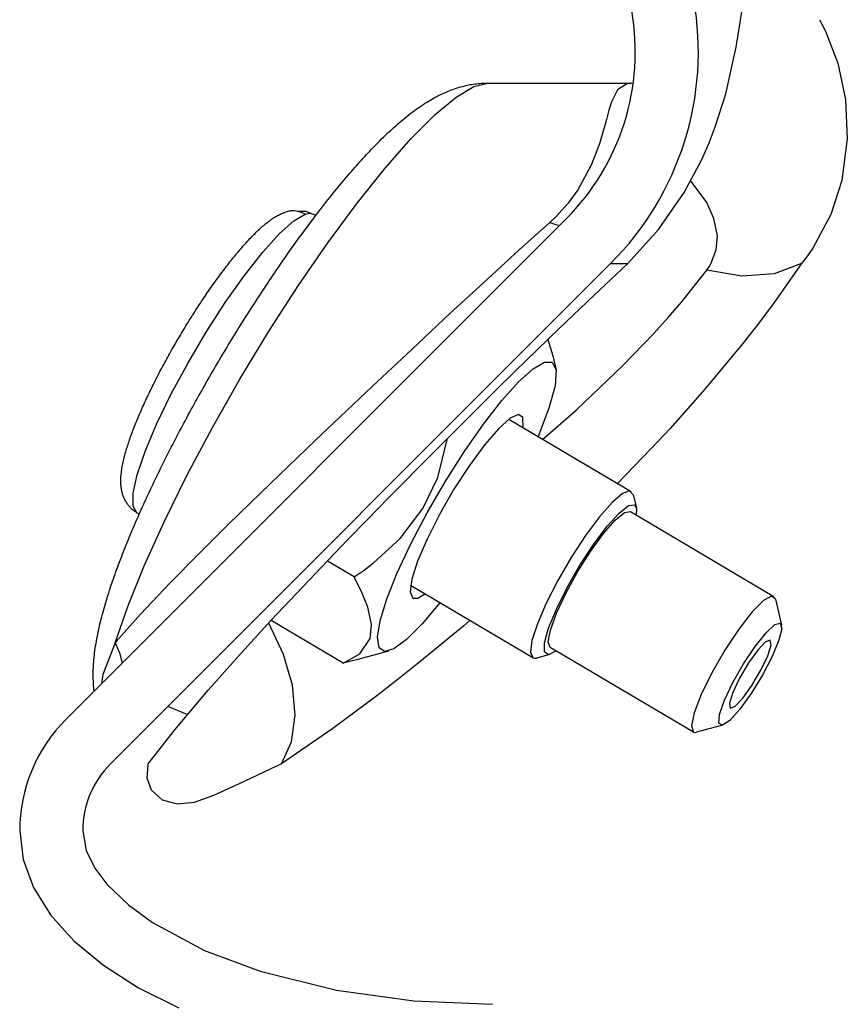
# Model space of a CAD drawing. Extents: x -169 to 2224, y 0 to 2796.
# Tile 205 of 256: x 1592.78 to 1594.09, y 416.74 to 418.3. Entities that reach past the tile are written whole.
import ezdxf

# ---------------------------------------------------------------- set-up
doc = ezdxf.new("R2010")
doc.units = 0
doc.header["$MEASUREMENT"] = 0
doc.layers.add('SPILL-BUCKET', color=1, linetype='CONTINUOUS')

msp = doc.modelspace()

# ---------------------------------------------------------------- linework, layer by layer
at = {"layer": 'SPILL-BUCKET', "color": 8, "linetype": 'Continuous'}
for p, q in [((1593.91755, 418.25458), (1593.93067, 418.33714)), ((1594.04965, 418.2978), (1594.05925, 418.28014)), ((1594.05925, 418.28014), (1594.07831, 418.22916)), ((1593.90118, 418.18107), (1593.91755, 418.25458)), ((1594.07831, 418.22916), (1594.09059, 418.17163)), ((1593.46344, 418.18602), (1593.46576, 418.18692)), ((1593.46576, 418.18692), (1593.46829, 418.18785)), ((1593.46829, 418.18785), (1593.47085, 418.18875)), ((1593.47085, 418.18875), (1593.47337, 418.1896)), ((1593.47337, 418.1896), (1593.47591, 418.19041)), ((1593.47377, 418.17551), (1593.50187, 418.19231)), ((1593.47591, 418.19041), (1593.47842, 418.19117)), ((1593.47842, 418.19117), (1593.48095, 418.1919)), ((1593.48095, 418.1919), (1593.48344, 418.19257)), ((1593.48344, 418.19257), (1593.48597, 418.19322)), ((1593.48597, 418.19322), (1593.48846, 418.19381)), ((1593.48846, 418.19381), (1593.49098, 418.19437)), ((1593.49098, 418.19437), (1593.49347, 418.19489)), ((1593.49347, 418.19489), (1593.49599, 418.19537)), ((1593.49599, 418.19537), (1593.49849, 418.1958)), ((1593.49849, 418.1958), (1593.50101, 418.1962)), ((1593.50101, 418.1962), (1593.50351, 418.19656)), ((1593.50187, 418.19231), (1593.5241, 418.19794)), ((1593.50351, 418.19656), (1593.50604, 418.19688)), ((1593.50604, 418.19688), (1593.50855, 418.19715)), ((1593.50855, 418.19715), (1593.51108, 418.19739)), ((1593.51108, 418.19739), (1593.5136, 418.19758)), ((1593.5136, 418.19758), (1593.51613, 418.19773)), ((1593.51613, 418.19773), (1593.51866, 418.19785)), ((1593.51866, 418.19785), (1593.5212, 418.19792)), ((1593.5212, 418.19792), (1593.52264, 418.19794)), ((1593.52264, 418.19794), (1593.5241, 418.19794)), ((1593.5241, 418.19794), (1593.75143, 418.19794)), ((1593.72916, 418.18733), (1593.71967, 418.16812)), ((1593.7451, 418.19736), (1593.72916, 418.18733)), ((1593.75162, 418.19764), (1593.7451, 418.19736)), ((1593.75143, 418.19795), (1593.75157, 418.19794)), ((1593.75157, 418.19794), (1593.75171, 418.19794)), ((1593.75171, 418.19794), (1593.75413, 418.19799)), ((1593.43178, 418.17042), (1593.43436, 418.17193)), ((1593.43436, 418.17193), (1593.43697, 418.17342)), ((1593.43697, 418.17342), (1593.43948, 418.1748)), ((1593.43948, 418.1748), (1593.44202, 418.17616)), ((1593.44041, 418.14793), (1593.47377, 418.17551)), ((1593.44202, 418.17616), (1593.44446, 418.17743)), ((1593.44446, 418.17743), (1593.44693, 418.17868)), ((1593.44693, 418.17868), (1593.44932, 418.17985)), ((1593.44932, 418.17985), (1593.45174, 418.181)), ((1593.45174, 418.181), (1593.4541, 418.18208)), ((1593.4541, 418.18208), (1593.45647, 418.18314)), ((1593.45647, 418.18314), (1593.45879, 418.18413)), ((1593.45879, 418.18413), (1593.46114, 418.18511)), ((1593.46114, 418.18511), (1593.46344, 418.18602)), ((1593.8844, 418.12845), (1593.90118, 418.18107)), ((1594.09059, 418.17163), (1594.0936, 418.10951)), ((1593.40812, 418.15474), (1593.4113, 418.15705)), ((1593.4113, 418.15705), (1593.41451, 418.1593)), ((1593.41451, 418.1593), (1593.41768, 418.16148)), ((1593.41768, 418.16148), (1593.42088, 418.16361)), ((1593.42088, 418.16361), (1593.42364, 418.1654)), ((1593.42364, 418.1654), (1593.42642, 418.16716)), ((1593.42642, 418.16716), (1593.42909, 418.16881)), ((1593.42909, 418.16881), (1593.43178, 418.17042)), ((1593.71967, 418.16812), (1593.71567, 418.15502)), ((1593.38653, 418.13771), (1593.3895, 418.14019)), ((1593.3895, 418.14019), (1593.39253, 418.14269)), ((1593.39253, 418.14269), (1593.39556, 418.14514)), ((1593.39556, 418.14514), (1593.39866, 418.14759)), ((1593.39866, 418.14759), (1593.40177, 418.15)), ((1593.40177, 418.15), (1593.40494, 418.15239)), ((1593.40251, 418.11016), (1593.44041, 418.14793)), ((1593.40494, 418.15239), (1593.40812, 418.15474)), ((1593.71164, 418.13994), (1593.70054, 418.10141)), ((1593.71567, 418.15502), (1593.71164, 418.13994)), ((1593.36928, 418.12243), (1593.37208, 418.125)), ((1593.37208, 418.125), (1593.37493, 418.12759)), ((1593.37493, 418.12759), (1593.37777, 418.13013)), ((1593.37777, 418.13013), (1593.38067, 418.13268)), ((1593.38067, 418.13268), (1593.38357, 418.13519)), ((1593.38357, 418.13519), (1593.38653, 418.13771)), ((1593.87452, 418.10315), (1593.8844, 418.12845)), ((1593.35279, 418.1066), (1593.35549, 418.10927)), ((1593.35549, 418.10927), (1593.35823, 418.11194)), ((1593.35823, 418.11194), (1593.36096, 418.11458)), ((1593.36091, 418.06302), (1593.40251, 418.11016)), ((1593.36096, 418.11458), (1593.36372, 418.11722)), ((1593.36372, 418.11722), (1593.36648, 418.11983)), ((1593.36648, 418.11983), (1593.36928, 418.12243)), ((1594.0936, 418.10951), (1594.08485, 418.04377)), ((1593.33937, 418.0929), (1593.34205, 418.09568)), ((1593.34205, 418.09568), (1593.34471, 418.09843)), ((1593.34471, 418.09843), (1593.3474, 418.10118)), ((1593.3474, 418.10118), (1593.35009, 418.10389)), ((1593.35009, 418.10389), (1593.35279, 418.1066)), ((1593.70054, 418.10141), (1593.68765, 418.06793)), ((1593.86292, 418.07696), (1593.87452, 418.10315)), ((1593.32348, 418.07582), (1593.32612, 418.07872)), ((1593.32612, 418.07872), (1593.32876, 418.0816)), ((1593.32876, 418.0816), (1593.33141, 418.08446)), ((1593.33141, 418.08446), (1593.33406, 418.08729)), ((1593.33406, 418.08729), (1593.33672, 418.09011)), ((1593.33672, 418.09011), (1593.33937, 418.0929)), ((1593.3103, 418.06101), (1593.31293, 418.06401)), ((1593.31293, 418.06401), (1593.31557, 418.067)), ((1593.31557, 418.067), (1593.3182, 418.06996)), ((1593.31649, 418.00755), (1593.36091, 418.06302)), ((1593.3182, 418.06996), (1593.32084, 418.0729)), ((1593.32084, 418.0729), (1593.32348, 418.07582)), ((1593.68765, 418.06793), (1593.66651, 418.02892)), ((1593.83501, 418.02472), (1593.86292, 418.07696)), ((1593.29713, 418.04566), (1593.29977, 418.04878)), ((1593.29977, 418.04878), (1593.3024, 418.05186)), ((1593.3024, 418.05186), (1593.30504, 418.05494)), ((1593.30504, 418.05494), (1593.30766, 418.05798)), ((1593.30766, 418.05798), (1593.3103, 418.06101)), ((1593.28395, 418.02978), (1593.28659, 418.03299)), ((1593.28659, 418.03299), (1593.28923, 418.0362)), ((1593.28923, 418.0362), (1593.29186, 418.03937)), ((1593.29186, 418.03937), (1593.2945, 418.04253)), ((1593.2945, 418.04253), (1593.29713, 418.04566)), ((1593.87085, 418.00857), (1593.84499, 418.0434)), ((1594.08485, 418.04377), (1594.06729, 417.98958)), ((1593.27073, 418.01335), (1593.27338, 418.01668)), ((1593.27338, 418.01668), (1593.27602, 418.01998)), ((1593.27602, 418.01998), (1593.27866, 418.02327)), ((1593.27866, 418.02327), (1593.28131, 418.02653)), ((1593.28131, 418.02653), (1593.28395, 418.02978)), ((1593.66651, 418.02892), (1593.6513, 418.00781)), ((1593.79425, 417.96577), (1593.83501, 418.02472)), ((1593.25748, 417.99641), (1593.26013, 417.99983)), ((1593.26013, 417.99983), (1593.26278, 418.00325)), ((1593.26278, 418.00325), (1593.26543, 418.00664)), ((1593.26543, 418.00664), (1593.26808, 418.01)), ((1593.26808, 418.01), (1593.27073, 418.01335)), ((1593.27025, 417.94494), (1593.31649, 418.00755)), ((1593.6513, 418.00781), (1593.63145, 417.98573)), ((1593.88228, 417.98337), (1593.87085, 418.00857)), ((1593.18328, 417.98359), (1593.18523, 417.98485)), ((1593.18523, 417.98485), (1593.18697, 417.98593)), ((1593.18697, 417.98593), (1593.18872, 417.98697)), ((1593.18872, 417.98697), (1593.19039, 417.98791)), ((1593.19039, 417.98791), (1593.19207, 417.98882)), ((1593.19207, 417.98882), (1593.19365, 417.98964)), ((1593.19365, 417.98964), (1593.19526, 417.99043)), ((1593.19526, 417.99043), (1593.19678, 417.99113)), ((1593.19678, 417.99113), (1593.19832, 417.99181)), ((1593.19832, 417.99181), (1593.19977, 417.99242)), ((1593.19977, 417.99242), (1593.20127, 417.99299)), ((1593.20127, 417.99299), (1593.2015, 417.99307)), ((1593.2015, 417.99307), (1593.20174, 417.99315)), ((1593.21048, 417.99525), (1593.20178, 417.99304)), ((1593.21693, 417.99545), (1593.21048, 417.99525)), ((1593.2163, 417.97967), (1593.23433, 417.99018)), ((1593.2235, 417.99453), (1593.21693, 417.99545)), ((1593.22134, 417.99488), (1593.22167, 417.995)), ((1593.22167, 417.995), (1593.23483, 417.99487)), ((1593.22964, 417.99254), (1593.2235, 417.99453)), ((1593.23433, 417.99018), (1593.22964, 417.99254)), ((1593.23433, 417.99018), (1593.24163, 417.9916)), ((1593.23483, 417.99487), (1593.24712, 417.99029)), ((1593.24163, 417.9916), (1593.24731, 417.99018)), ((1593.24685, 417.98249), (1593.24951, 417.98599)), ((1593.24711, 417.99028), (1593.24723, 417.99021)), ((1593.24712, 417.99029), (1593.24731, 417.99018)), ((1593.24723, 417.99021), (1593.24735, 417.99014)), ((1593.24731, 417.99018), (1593.24734, 417.99017)), ((1593.24734, 417.99017), (1593.24736, 417.99015)), ((1593.24736, 417.99015), (1593.25103, 417.98799)), ((1593.24951, 417.98599), (1593.25217, 417.98949)), ((1593.25217, 417.98949), (1593.25482, 417.99296)), ((1593.25482, 417.99296), (1593.25748, 417.99641)), ((1593.63145, 417.98573), (1593.622, 417.97687)), ((1594.06729, 417.98958), (1594.03875, 417.93624)), ((1593.16337, 417.96784), (1593.16511, 417.9694)), ((1593.16511, 417.9694), (1593.16683, 417.97092)), ((1593.16683, 417.97092), (1593.16859, 417.97243)), ((1593.16859, 417.97243), (1593.17035, 417.9739)), ((1593.17035, 417.9739), (1593.17213, 417.97536)), ((1593.17213, 417.97536), (1593.17392, 417.97679)), ((1593.17392, 417.97679), (1593.17575, 417.97821)), ((1593.17575, 417.97821), (1593.17759, 417.97959)), ((1593.17759, 417.97959), (1593.17947, 417.98096)), ((1593.17947, 417.98096), (1593.18136, 417.98228)), ((1593.18136, 417.98228), (1593.18328, 417.98359)), ((1593.19354, 417.95934), (1593.2163, 417.97967)), ((1593.23354, 417.96465), (1593.2362, 417.96825)), ((1593.2362, 417.96825), (1593.23886, 417.97184)), ((1593.23886, 417.97184), (1593.24153, 417.97541)), ((1593.24153, 417.97541), (1593.24419, 417.97896)), ((1593.24419, 417.97896), (1593.24685, 417.98249)), ((1593.622, 417.97687), (1593.57363, 417.93342)), ((1593.622, 417.97687), (1593.62999, 417.97425)), ((1593.62999, 417.97425), (1593.63761, 417.97246)), ((1593.8876, 417.95569), (1593.88228, 417.98337)), ((1593.14631, 417.95103), (1593.14802, 417.95283)), ((1593.14802, 417.95283), (1593.14972, 417.95459)), ((1593.14972, 417.95459), (1593.15143, 417.95634)), ((1593.15143, 417.95634), (1593.15312, 417.95805)), ((1593.15312, 417.95805), (1593.15483, 417.95975)), ((1593.15483, 417.95975), (1593.15653, 417.96141)), ((1593.15653, 417.96141), (1593.15824, 417.96306)), ((1593.15824, 417.96306), (1593.15994, 417.96467)), ((1593.15994, 417.96467), (1593.16166, 417.96628)), ((1593.16166, 417.96628), (1593.16337, 417.96784)), ((1593.16705, 417.93009), (1593.19354, 417.95934)), ((1593.22287, 417.95004), (1593.22554, 417.95372)), ((1593.22554, 417.95372), (1593.22821, 417.95738)), ((1593.22821, 417.95738), (1593.23087, 417.96102)), ((1593.23087, 417.96102), (1593.23354, 417.96465)), ((1593.74546, 417.91197), (1593.79425, 417.96577)), ((1593.88581, 417.93348), (1593.8876, 417.95569)), ((1593.13258, 417.93578), (1593.13431, 417.93777)), ((1593.13431, 417.93777), (1593.13603, 417.93974)), ((1593.13603, 417.93974), (1593.13776, 417.94169)), ((1593.13776, 417.94169), (1593.13948, 417.9436)), ((1593.13948, 417.9436), (1593.14119, 417.9455)), ((1593.14119, 417.9455), (1593.1429, 417.94737)), ((1593.1429, 417.94737), (1593.14461, 417.94922)), ((1593.14461, 417.94922), (1593.14631, 417.95103)), ((1593.21221, 417.93515), (1593.21487, 417.9389)), ((1593.21487, 417.9389), (1593.21754, 417.94263)), ((1593.21754, 417.94263), (1593.22021, 417.94634)), ((1593.22021, 417.94634), (1593.22287, 417.95004)), ((1593.22317, 417.87656), (1593.27025, 417.94494)), ((1593.12036, 417.92113), (1593.12212, 417.9233)), ((1593.12212, 417.9233), (1593.12387, 417.92544)), ((1593.12387, 417.92544), (1593.12562, 417.92755)), ((1593.12562, 417.92755), (1593.12737, 417.92965)), ((1593.12737, 417.92965), (1593.12911, 417.93172)), ((1593.12911, 417.93172), (1593.13085, 417.93376)), ((1593.13085, 417.93376), (1593.13258, 417.93578)), ((1593.13797, 417.89318), (1593.16705, 417.93009)), ((1593.20154, 417.91999), (1593.20421, 417.9238)), ((1593.20421, 417.9238), (1593.20687, 417.9276)), ((1593.20687, 417.9276), (1593.20954, 417.93138)), ((1593.20954, 417.93138), (1593.21221, 417.93515)), ((1593.57363, 417.93342), (1593.52318, 417.88739)), ((1593.87748, 417.91146), (1593.88581, 417.93348)), ((1594.03025, 417.92397), (1594.02111, 417.91197)), ((1594.03875, 417.93624), (1594.03025, 417.92397)), ((1593.10795, 417.90534), (1593.10974, 417.90766)), ((1593.10974, 417.90766), (1593.11152, 417.90996)), ((1593.11152, 417.90996), (1593.11329, 417.91225)), ((1593.11329, 417.91225), (1593.11506, 417.9145)), ((1593.11506, 417.9145), (1593.11684, 417.91673)), ((1593.11684, 417.91673), (1593.1186, 417.91894)), ((1593.1186, 417.91894), (1593.12036, 417.92113)), ((1593.19089, 417.90457), (1593.19355, 417.90845)), ((1593.19355, 417.90845), (1593.19621, 417.91231)), ((1593.19621, 417.91231), (1593.19888, 417.91615)), ((1593.19888, 417.91615), (1593.20154, 417.91999)), ((1593.6916, 417.86148), (1593.74546, 417.91197)), ((1593.71844, 417.91197), (1593.7252, 417.91197)), ((1593.7252, 417.91197), (1593.74546, 417.91197)), ((1593.87105, 417.90159), (1593.87449, 417.90649)), ((1593.87449, 417.90649), (1593.87748, 417.91146)), ((1594.02111, 417.91197), (1593.97765, 417.89557)), ((1594.02111, 417.91197), (1593.97767, 417.85012)), ((1593.09539, 417.88849), (1593.09719, 417.89096)), ((1593.09719, 417.89096), (1593.09899, 417.89341)), ((1593.09899, 417.89341), (1593.10079, 417.89583)), ((1593.10079, 417.89583), (1593.10259, 417.89824)), ((1593.10259, 417.89824), (1593.10438, 417.90063)), ((1593.10438, 417.90063), (1593.10616, 417.90299)), ((1593.10616, 417.90299), (1593.10795, 417.90534)), ((1593.10756, 417.85021), (1593.13797, 417.89318)), ((1593.18026, 417.88892), (1593.18291, 417.89285)), ((1593.18291, 417.89285), (1593.18557, 417.89677)), ((1593.18557, 417.89677), (1593.18823, 417.90068)), ((1593.18823, 417.90068), (1593.19089, 417.90457)), ((1593.83062, 417.85101), (1593.87105, 417.90159)), ((1593.92637, 417.89203), (1593.87105, 417.90159)), ((1593.97765, 417.89557), (1593.92637, 417.89203)), ((1593.08456, 417.87329), (1593.08637, 417.87587)), ((1593.08637, 417.87587), (1593.08818, 417.87843)), ((1593.08818, 417.87843), (1593.08998, 417.88097)), ((1593.08998, 417.88097), (1593.09179, 417.8835)), ((1593.09179, 417.8835), (1593.09359, 417.886)), ((1593.09359, 417.886), (1593.09539, 417.88849)), ((1593.16966, 417.87304), (1593.17231, 417.87703)), ((1593.17231, 417.87703), (1593.17495, 417.881)), ((1593.17495, 417.881), (1593.1776, 417.88497)), ((1593.17629, 417.8039), (1593.22317, 417.87656)), ((1593.1776, 417.88497), (1593.18026, 417.88892)), ((1593.52318, 417.88739), (1593.46382, 417.83254)), ((1593.07372, 417.85749), (1593.07553, 417.86016)), ((1593.07553, 417.86016), (1593.07733, 417.86282)), ((1593.07733, 417.86282), (1593.07914, 417.86546)), ((1593.07914, 417.86546), (1593.08095, 417.86809)), ((1593.08095, 417.86809), (1593.08275, 417.8707)), ((1593.08275, 417.8707), (1593.08456, 417.87329)), ((1593.1591, 417.85696), (1593.16174, 417.861)), ((1593.16174, 417.861), (1593.16437, 417.86502)), ((1593.16437, 417.86502), (1593.16702, 417.86904)), ((1593.16702, 417.86904), (1593.16966, 417.87304)), ((1593.63672, 417.80904), (1593.6916, 417.86148)), ((1593.06293, 417.84116), (1593.06473, 417.84392)), ((1593.06473, 417.84392), (1593.06652, 417.84666)), ((1593.06652, 417.84666), (1593.06832, 417.84938)), ((1593.06832, 417.84938), (1593.07012, 417.8521)), ((1593.07012, 417.8521), (1593.07192, 417.8548)), ((1593.07192, 417.8548), (1593.07372, 417.85749)), ((1593.07716, 417.80305), (1593.10756, 417.85021)), ((1593.1486, 417.84069), (1593.15122, 417.84478)), ((1593.15122, 417.84478), (1593.15384, 417.84885)), ((1593.15384, 417.84885), (1593.15647, 417.85291)), ((1593.15647, 417.85291), (1593.1591, 417.85696)), ((1593.80962, 417.82663), (1593.83062, 417.85101)), ((1593.97767, 417.85012), (1593.95315, 417.8175)), ((1593.05402, 417.82723), (1593.0558, 417.83003)), ((1593.0558, 417.83003), (1593.05758, 417.83283)), ((1593.05758, 417.83283), (1593.05936, 417.83562)), ((1593.05936, 417.83562), (1593.06115, 417.8384)), ((1593.06115, 417.8384), (1593.06293, 417.84116)), ((1593.13816, 417.82426), (1593.14076, 417.82838)), ((1593.14076, 417.82838), (1593.14337, 417.8325)), ((1593.14337, 417.8325), (1593.14598, 417.8366)), ((1593.14598, 417.8366), (1593.1486, 417.84069)), ((1593.46382, 417.83254), (1593.43357, 417.80437)), ((1593.04348, 417.81019), (1593.04522, 417.81305)), ((1593.04522, 417.81305), (1593.04697, 417.81591)), ((1593.04697, 417.81591), (1593.04873, 417.81875)), ((1593.04873, 417.81875), (1593.05049, 417.82158)), ((1593.05049, 417.82158), (1593.05225, 417.82441)), ((1593.05225, 417.82441), (1593.05402, 417.82723)), ((1593.13038, 417.81184), (1593.13297, 417.81599)), ((1593.13297, 417.81599), (1593.13556, 417.82013)), ((1593.13556, 417.82013), (1593.13816, 417.82426)), ((1593.78683, 417.80131), (1593.80962, 417.82663)), ((1593.95315, 417.8175), (1593.92752, 417.78477)), ((1593.03485, 417.79581), (1593.03657, 417.7987)), ((1593.03657, 417.7987), (1593.03828, 417.80158)), ((1593.03828, 417.80158), (1593.04001, 417.80446)), ((1593.04001, 417.80446), (1593.04174, 417.80733)), ((1593.04174, 417.80733), (1593.04348, 417.81019)), ((1593.04807, 417.75374), (1593.07716, 417.80305)), ((1593.12008, 417.79515), (1593.12265, 417.79934)), ((1593.12265, 417.79934), (1593.12522, 417.80351)), ((1593.12522, 417.80351), (1593.1278, 417.80768)), ((1593.1278, 417.80768), (1593.13038, 417.81184)), ((1593.13062, 417.72854), (1593.17629, 417.8039)), ((1593.43357, 417.80437), (1593.40379, 417.77652)), ((1593.56768, 417.74196), (1593.63672, 417.80904)), ((1593.73797, 417.7503), (1593.78683, 417.80131)), ((1593.02476, 417.77841), (1593.02642, 417.78132)), ((1593.02642, 417.78132), (1593.02809, 417.78422)), ((1593.02809, 417.78422), (1593.02977, 417.78713)), ((1593.02977, 417.78713), (1593.03146, 417.79002)), ((1593.03146, 417.79002), (1593.03315, 417.79292)), ((1593.03315, 417.79292), (1593.03485, 417.79581)), ((1593.10988, 417.77836), (1593.11242, 417.78257)), ((1593.11242, 417.78257), (1593.11497, 417.78677)), ((1593.11497, 417.78677), (1593.11752, 417.79097)), ((1593.11752, 417.79097), (1593.12008, 417.79515)), ((1593.619, 417.79183), (1593.62683, 417.76591)), ((1593.92752, 417.78477), (1593.86764, 417.71273)), ((1593.0166, 417.76386), (1593.01821, 417.76677)), ((1593.01821, 417.76677), (1593.01983, 417.76968)), ((1593.01983, 417.76968), (1593.02146, 417.77259)), ((1593.02146, 417.77259), (1593.02311, 417.7755)), ((1593.02311, 417.7755), (1593.02476, 417.77841)), ((1593.09978, 417.76147), (1593.1023, 417.7657)), ((1593.1023, 417.7657), (1593.10482, 417.76993)), ((1593.10482, 417.76993), (1593.10734, 417.77414)), ((1593.10734, 417.77414), (1593.10988, 417.77836)), ((1593.40379, 417.77652), (1593.34041, 417.7169)), ((1593.62683, 417.76591), (1593.63206, 417.74301)), ((1593.00869, 417.74933), (1593.01025, 417.75224)), ((1593.01025, 417.75224), (1593.01182, 417.75514)), ((1593.01182, 417.75514), (1593.0134, 417.75805)), ((1593.0134, 417.75805), (1593.01499, 417.76095)), ((1593.01499, 417.76095), (1593.0166, 417.76386)), ((1593.02156, 417.70442), (1593.04807, 417.75374)), ((1593.09229, 417.74875), (1593.09478, 417.75299)), ((1593.09478, 417.75299), (1593.09728, 417.75723)), ((1593.09728, 417.75723), (1593.09978, 417.76147)), ((1593.59548, 417.74516), (1593.61347, 417.75562)), ((1593.61347, 417.75562), (1593.62576, 417.75549)), ((1593.62576, 417.75549), (1593.63206, 417.74301)), ((1593.66359, 417.67941), (1593.73797, 417.7503)), ((1592.99961, 417.73201), (1593.00109, 417.73489)), ((1593.00109, 417.73489), (1593.00259, 417.73777)), ((1593.00259, 417.73777), (1593.00409, 417.74065)), ((1593.00409, 417.74065), (1593.00561, 417.74354)), ((1593.00561, 417.74354), (1593.00715, 417.74644)), ((1593.00715, 417.74644), (1593.00869, 417.74933)), ((1593.08241, 417.73174), (1593.08487, 417.73599)), ((1593.08487, 417.73599), (1593.08733, 417.74025)), ((1593.08733, 417.74025), (1593.08981, 417.7445)), ((1593.08981, 417.7445), (1593.09229, 417.74875)), ((1593.53484, 417.70968), (1593.56768, 417.74196)), ((1593.57265, 417.72459), (1593.59548, 417.74516)), ((1593.63206, 417.74301), (1593.63032, 417.71824)), ((1592.9924, 417.71773), (1592.99381, 417.72057)), ((1592.99381, 417.72057), (1592.99524, 417.72342)), ((1592.99524, 417.72342), (1592.99668, 417.72628)), ((1592.99668, 417.72628), (1592.99814, 417.72914)), ((1592.99814, 417.72914), (1592.99961, 417.73201)), ((1593.07267, 417.71468), (1593.07509, 417.71895)), ((1593.07509, 417.71895), (1593.07752, 417.72322)), ((1593.07752, 417.72322), (1593.07996, 417.72748)), ((1593.07996, 417.72748), (1593.08241, 417.73174)), ((1593.08716, 417.65213), (1593.13062, 417.72854)), ((1593.54601, 417.69487), (1593.57265, 417.72459)), ((1592.98423, 417.70085), (1592.98556, 417.70364)), ((1592.98556, 417.70364), (1592.98689, 417.70644)), ((1592.98689, 417.70644), (1592.98825, 417.70925)), ((1592.98825, 417.70925), (1592.98962, 417.71206)), ((1592.98962, 417.71206), (1592.991, 417.71489)), ((1592.991, 417.71489), (1592.9924, 417.71773)), ((1592.99877, 417.65725), (1593.02156, 417.70442)), ((1593.06547, 417.70188), (1593.06786, 417.70615)), ((1593.06786, 417.70615), (1593.07026, 417.71042)), ((1593.07026, 417.71042), (1593.07267, 417.71468)), ((1593.34041, 417.7169), (1593.28045, 417.6601)), ((1593.50144, 417.67662), (1593.53484, 417.70968)), ((1593.63032, 417.71824), (1593.62064, 417.68262)), ((1593.86764, 417.71273), (1593.81256, 417.65076)), ((1592.97786, 417.68706), (1592.9791, 417.6898)), ((1592.9791, 417.6898), (1592.98036, 417.69254)), ((1592.98036, 417.69254), (1592.98164, 417.6953)), ((1592.98164, 417.6953), (1592.98292, 417.69807)), ((1592.98292, 417.69807), (1592.98423, 417.70085)), ((1593.056, 417.6848), (1593.05835, 417.68907)), ((1593.05835, 417.68907), (1593.06071, 417.69334)), ((1593.06071, 417.69334), (1593.06309, 417.69761)), ((1593.06309, 417.69761), (1593.06547, 417.70188)), ((1593.5168, 417.65737), (1593.54601, 417.69487)), ((1592.97077, 417.67091), (1592.97191, 417.67357)), ((1592.97191, 417.67357), (1592.97306, 417.67624)), ((1592.97306, 417.67624), (1592.97424, 417.67893)), ((1592.97424, 417.67893), (1592.97542, 417.68163)), ((1592.97542, 417.68163), (1592.97663, 417.68434)), ((1592.97663, 417.68434), (1592.97786, 417.68706)), ((1593.0467, 417.66773), (1593.04901, 417.672)), ((1593.04901, 417.672), (1593.05133, 417.67626)), ((1593.05133, 417.67626), (1593.05366, 417.68053)), ((1593.05366, 417.68053), (1593.056, 417.6848)), ((1593.4354, 417.61062), (1593.50144, 417.67662)), ((1593.57251, 417.67287), (1593.55934, 417.66702)), ((1593.57955, 417.66779), (1593.57251, 417.67287)), ((1593.62064, 417.68262), (1593.60358, 417.63814)), ((1593.61089, 417.63382), (1593.66359, 417.67941)), ((1592.96432, 417.65524), (1592.96535, 417.65782)), ((1592.96535, 417.65782), (1592.96639, 417.66041)), ((1592.96639, 417.66041), (1592.96746, 417.66301)), ((1592.96746, 417.66301), (1592.96854, 417.66563)), ((1592.96854, 417.66563), (1592.96965, 417.66826)), ((1592.96965, 417.66826), (1592.97077, 417.67091)), ((1592.98071, 417.61425), (1592.99877, 417.65725)), ((1593.03985, 417.65495), (1593.04212, 417.65921)), ((1593.04212, 417.65921), (1593.04441, 417.66347)), ((1593.04441, 417.66347), (1593.0467, 417.66773)), ((1593.28045, 417.6601), (1593.25082, 417.63189)), ((1593.48639, 417.61384), (1593.5168, 417.65737)), ((1593.55934, 417.66702), (1593.54102, 417.65067)), ((1593.55729, 417.66552), (1593.751, 417.55097)), ((1593.57991, 417.65215), (1593.57955, 417.66779)), ((1592.95855, 417.64008), (1592.95947, 417.64257)), ((1592.95947, 417.64257), (1592.9604, 417.64507)), ((1592.9604, 417.64507), (1592.96135, 417.6476)), ((1592.96135, 417.6476), (1592.96232, 417.65013)), ((1592.96232, 417.65013), (1592.96331, 417.65268)), ((1592.96331, 417.65268), (1592.96432, 417.65524)), ((1593.03088, 417.63795), (1593.03311, 417.6422)), ((1593.03311, 417.6422), (1593.03534, 417.64645)), ((1593.03534, 417.64645), (1593.03759, 417.6507)), ((1593.03759, 417.6507), (1593.03985, 417.65495)), ((1593.04686, 417.57632), (1593.08716, 417.65213)), ((1593.54102, 417.65067), (1593.51892, 417.62505)), ((1593.81256, 417.65076), (1593.78347, 417.61939)), ((1592.95273, 417.62303), (1592.9535, 417.62542)), ((1592.9535, 417.62542), (1592.95429, 417.62784)), ((1592.95429, 417.62784), (1592.95511, 417.63025)), ((1592.95511, 417.63025), (1592.95594, 417.6327)), ((1592.95594, 417.6327), (1592.95679, 417.63514)), ((1592.95679, 417.63514), (1592.95766, 417.63761)), ((1592.95766, 417.63761), (1592.95855, 417.64008)), ((1593.02211, 417.62101), (1593.02428, 417.62524)), ((1593.02428, 417.62524), (1593.02647, 417.62947)), ((1593.02647, 417.62947), (1593.02867, 417.63371)), ((1593.02867, 417.63371), (1593.03088, 417.63795)), ((1593.25082, 417.63189), (1593.22219, 417.60452)), ((1593.4443, 417.5732), (1593.4601, 417.63506)), ((1593.51892, 417.62505), (1593.4947, 417.59208)), ((1592.94856, 417.60884), (1592.9492, 417.61118)), ((1592.9492, 417.61118), (1592.94986, 417.61354)), ((1592.94986, 417.61354), (1592.95054, 417.61589)), ((1592.95054, 417.61589), (1592.95125, 417.61827)), ((1592.95125, 417.61827), (1592.95198, 417.62063)), ((1592.95198, 417.62063), (1592.95273, 417.62303)), ((1592.96814, 417.5773), (1592.98071, 417.61425)), ((1593.01567, 417.60836), (1593.0178, 417.61257)), ((1593.0178, 417.61257), (1593.01995, 417.61679)), ((1593.01995, 417.61679), (1593.02211, 417.62101)), ((1593.36581, 417.54016), (1593.4354, 417.61062)), ((1593.45617, 417.56628), (1593.48639, 417.61384)), ((1593.78347, 417.61939), (1593.72937, 417.56366)), ((1592.94475, 417.59248), (1592.94522, 417.59483)), ((1592.94522, 417.59483), (1592.94571, 417.59716)), ((1592.94571, 417.59716), (1592.94623, 417.5995)), ((1592.94623, 417.5995), (1592.94677, 417.60182)), ((1592.94677, 417.60182), (1592.94735, 417.60417)), ((1592.94735, 417.60417), (1592.94794, 417.6065)), ((1592.94794, 417.6065), (1592.94856, 417.60884)), ((1593.00727, 417.59157), (1593.00935, 417.59576)), ((1593.00935, 417.59576), (1593.01144, 417.59995)), ((1593.01144, 417.59995), (1593.01355, 417.60415)), ((1593.01355, 417.60415), (1593.01567, 417.60836)), ((1593.22219, 417.60452), (1593.16344, 417.54797)), ((1592.94248, 417.57641), (1592.94268, 417.57862)), ((1592.94268, 417.57862), (1592.94292, 417.58085)), ((1592.94292, 417.58085), (1592.94321, 417.58315)), ((1592.94321, 417.58315), (1592.94354, 417.58547)), ((1592.94354, 417.58547), (1592.94391, 417.5878)), ((1592.94391, 417.5878), (1592.94432, 417.59015)), ((1592.94432, 417.59015), (1592.94475, 417.59248)), ((1592.9991, 417.57488), (1593.00113, 417.57905)), ((1593.00113, 417.57905), (1593.00316, 417.58321)), ((1593.00316, 417.58321), (1593.00521, 417.58739)), ((1593.00521, 417.58739), (1593.00727, 417.59157)), ((1593.4947, 417.59208), (1593.47017, 417.55423)), ((1592.94211, 417.56833), (1592.94214, 417.57028)), ((1592.94211, 417.56651), (1592.94211, 417.56833)), ((1592.94215, 417.56469), (1592.94211, 417.56651)), ((1592.94214, 417.57028), (1592.94221, 417.57223)), ((1592.94222, 417.56299), (1592.94215, 417.56469)), ((1592.94221, 417.57223), (1592.94232, 417.57432)), ((1592.94233, 417.56129), (1592.94222, 417.56299)), ((1592.94232, 417.57432), (1592.94248, 417.57641)), ((1592.96163, 417.548), (1592.96814, 417.5773)), ((1592.99313, 417.56245), (1592.99511, 417.56659)), ((1592.99511, 417.56659), (1592.9971, 417.57073)), ((1592.9971, 417.57073), (1592.9991, 417.57488)), ((1593.01058, 417.50276), (1593.04686, 417.57632)), ((1593.4208, 417.52387), (1593.4443, 417.5732)), ((1593.42755, 417.5169), (1593.45617, 417.56628)), ((1592.94247, 417.55969), (1592.94233, 417.56129)), ((1592.94264, 417.55808), (1592.94247, 417.55969)), ((1592.94283, 417.55656), (1592.94264, 417.55808)), ((1592.94306, 417.55502), (1592.94283, 417.55656)), ((1592.94331, 417.55356), (1592.94306, 417.55502)), ((1592.9436, 417.55209), (1592.94331, 417.55356)), ((1592.94391, 417.55068), (1592.9436, 417.55209)), ((1592.94425, 417.54926), (1592.94391, 417.55068)), ((1592.94461, 417.5479), (1592.94425, 417.54926)), ((1592.94501, 417.54652), (1592.94461, 417.5479)), ((1592.96144, 417.52763), (1592.96163, 417.548)), ((1592.98538, 417.54599), (1592.98729, 417.55009)), ((1592.98729, 417.55009), (1592.98923, 417.55421)), ((1592.98923, 417.55421), (1592.99117, 417.55833)), ((1592.99117, 417.55833), (1592.99313, 417.56245)), ((1593.16344, 417.54797), (1593.11242, 417.49828)), ((1593.47017, 417.55423), (1593.44719, 417.51434)), ((1593.73711, 417.54755), (1593.72072, 417.53351)), ((1593.74859, 417.55174), (1593.73711, 417.54755)), ((1593.75428, 417.54576), (1593.74859, 417.55174)), ((1592.94544, 417.54519), (1592.94501, 417.54652)), ((1592.9459, 417.54385), (1592.94544, 417.54519)), ((1592.94638, 417.54255), (1592.9459, 417.54385)), ((1592.9469, 417.54124), (1592.94638, 417.54255)), ((1592.94745, 417.53997), (1592.9469, 417.54124)), ((1592.94804, 417.53869), (1592.94745, 417.53997)), ((1592.94865, 417.53745), (1592.94804, 417.53869)), ((1592.9493, 417.5362), (1592.94865, 417.53745)), ((1592.94998, 417.53499), (1592.9493, 417.5362)), ((1592.9507, 417.53378), (1592.94998, 417.53499)), ((1592.95145, 417.5326), (1592.9507, 417.53378)), ((1592.95223, 417.53142), (1592.95145, 417.5326)), ((1592.95305, 417.53027), (1592.95223, 417.53142)), ((1592.97788, 417.52968), (1592.97973, 417.53374)), ((1592.97973, 417.53374), (1592.9816, 417.53782)), ((1592.9816, 417.53782), (1592.98348, 417.5419)), ((1592.98348, 417.5419), (1592.98538, 417.54599)), ((1593.33361, 417.50721), (1593.36581, 417.54016)), ((1593.72072, 417.53351), (1593.70067, 417.51071)), ((1593.75428, 417.54576), (1593.7592, 417.52504)), ((1592.95391, 417.52914), (1592.95305, 417.53027)), ((1592.9548, 417.52803), (1592.95391, 417.52914)), ((1592.95572, 417.52694), (1592.9548, 417.52803)), ((1592.95668, 417.52588), (1592.95572, 417.52694)), ((1592.95767, 417.52484), (1592.95668, 417.52588)), ((1592.9587, 417.52382), (1592.95767, 417.52484)), ((1592.95975, 417.52284), (1592.9587, 417.52382)), ((1592.96084, 417.52188), (1592.95975, 417.52284)), ((1592.96197, 417.52095), (1592.96084, 417.52188)), ((1592.96759, 417.51706), (1592.96144, 417.52763)), ((1592.96312, 417.52005), (1592.96197, 417.52095)), ((1592.96431, 417.51919), (1592.96312, 417.52005)), ((1592.96552, 417.51835), (1592.96431, 417.51919)), ((1592.96676, 417.51756), (1592.96552, 417.51835)), ((1592.96718, 417.51732), (1592.96676, 417.51756)), ((1592.9676, 417.51708), (1592.96718, 417.51732)), ((1592.97126, 417.51489), (1592.96759, 417.51706)), ((1592.97064, 417.51352), (1592.97242, 417.51754)), ((1592.97242, 417.51754), (1592.97423, 417.52158)), ((1592.97423, 417.52158), (1592.97605, 417.52562)), ((1592.97605, 417.52562), (1592.97788, 417.52968)), ((1593.385, 417.47656), (1593.4208, 417.52387)), ((1593.40185, 417.46799), (1593.42755, 417.5169)), ((1593.71284, 417.49577), (1593.73175, 417.5167)), ((1593.72584, 417.50533), (1593.74049, 417.51728)), ((1593.73175, 417.5167), (1593.74666, 417.52836)), ((1593.74049, 417.51728), (1593.74983, 417.51886)), ((1593.74666, 417.52836), (1593.75625, 417.52972)), ((1593.74983, 417.51886), (1593.9769, 417.38458)), ((1593.75625, 417.52972), (1593.75938, 417.52416)), ((1593.75938, 417.52416), (1593.75911, 417.51337)), ((1592.96367, 417.49752), (1592.96538, 417.5015)), ((1592.96538, 417.5015), (1592.96712, 417.5055)), ((1592.96712, 417.5055), (1592.96887, 417.5095)), ((1592.96887, 417.5095), (1592.97064, 417.51352)), ((1592.97913, 417.43306), (1593.01058, 417.50276)), ((1593.30149, 417.47411), (1593.33361, 417.50721)), ((1593.44719, 417.51434), (1593.42746, 417.4754)), ((1593.70067, 417.51071), (1593.6785, 417.48088)), ((1593.70731, 417.48418), (1593.72584, 417.50533)), ((1592.95697, 417.48169), (1592.95861, 417.48563)), ((1592.95861, 417.48563), (1592.96028, 417.48958)), ((1592.96028, 417.48958), (1592.96196, 417.49354)), ((1592.96196, 417.49354), (1592.96367, 417.49752)), ((1593.11242, 417.49828), (1593.08807, 417.47429)), ((1593.69159, 417.46741), (1593.71284, 417.49577)), ((1592.95054, 417.46603), (1592.95212, 417.46993)), ((1592.95212, 417.46993), (1592.95372, 417.47384)), ((1592.95372, 417.47384), (1592.95533, 417.47776)), ((1592.95533, 417.47776), (1592.95697, 417.48169)), ((1593.08807, 417.47429), (1593.06505, 417.4514)), ((1593.23985, 417.4098), (1593.30149, 417.47411)), ((1593.34275, 417.43777), (1593.385, 417.47656)), ((1593.42746, 417.4754), (1593.41247, 417.44033)), ((1593.6785, 417.48088), (1593.65592, 417.44632)), ((1593.68673, 417.4559), (1593.70731, 417.48418)), ((1592.94441, 417.45054), (1592.94592, 417.45439)), ((1592.94592, 417.45439), (1592.94744, 417.45827)), ((1592.94744, 417.45827), (1592.94898, 417.46214)), ((1592.94898, 417.46214), (1592.95054, 417.46603)), ((1593.38027, 417.42182), (1593.40185, 417.46799)), ((1593.66609, 417.42326), (1593.68673, 417.4559)), ((1593.66986, 417.43411), (1593.69159, 417.46741)), ((1592.93857, 417.43521), (1592.94, 417.43902)), ((1592.94, 417.43902), (1592.94145, 417.44286)), ((1592.94145, 417.44286), (1592.94292, 417.44669)), ((1592.94292, 417.44669), (1592.94441, 417.45054)), ((1593.06505, 417.4514), (1593.02, 417.40577)), ((1593.31215, 417.41543), (1593.26945, 417.44068)), ((1593.32765, 417.4263), (1593.34275, 417.43777)), ((1593.41247, 417.44033), (1593.40334, 417.41176)), ((1593.65592, 417.44632), (1593.63464, 417.40968)), ((1592.93302, 417.42002), (1592.93438, 417.4238)), ((1592.93438, 417.4238), (1592.93576, 417.4276)), ((1592.93576, 417.4276), (1592.93715, 417.43139)), ((1592.93715, 417.43139), (1592.93857, 417.43521)), ((1592.95319, 417.36873), (1592.97913, 417.43306)), ((1593.31215, 417.41543), (1593.32765, 417.4263)), ((1593.64743, 417.38945), (1593.66609, 417.42326)), ((1593.64958, 417.3988), (1593.66986, 417.43411)), ((1592.92778, 417.40496), (1592.92906, 417.40871)), ((1592.92906, 417.40871), (1592.93036, 417.41248)), ((1592.93036, 417.41248), (1592.93168, 417.41624)), ((1592.93168, 417.41624), (1592.93302, 417.42002)), ((1593.18059, 417.34674), (1593.23985, 417.4098)), ((1593.32434, 417.39079), (1593.31215, 417.41543)), ((1593.3638, 417.38052), (1593.38027, 417.42182)), ((1593.40334, 417.41176), (1593.40075, 417.39183)), ((1593.63464, 417.40968), (1593.61632, 417.37377)), ((1592.92285, 417.38997), (1592.92405, 417.3937)), ((1592.92405, 417.3937), (1592.92528, 417.39746)), ((1592.92528, 417.39746), (1592.92652, 417.4012)), ((1592.92652, 417.4012), (1592.92778, 417.40496)), ((1593.02, 417.40577), (1592.97327, 417.35652)), ((1593.40075, 417.39183), (1593.40491, 417.38203)), ((1593.59509, 417.28733), (1593.40138, 417.40188)), ((1593.63252, 417.36461), (1593.64958, 417.3988)), ((1592.91824, 417.37501), (1592.91936, 417.37874)), ((1592.91936, 417.37874), (1592.9205, 417.38249)), ((1592.9205, 417.38249), (1592.92166, 417.38622)), ((1592.92166, 417.38622), (1592.92285, 417.38997)), ((1593.33342, 417.36751), (1593.32434, 417.39079)), ((1593.3532, 417.346), (1593.3638, 417.38052)), ((1593.40491, 417.38203), (1593.41267, 417.38194)), ((1593.41267, 417.38194), (1593.42401, 417.3885)), ((1593.63257, 417.35778), (1593.64743, 417.38945)), ((1593.96065, 417.37814), (1593.94267, 417.35996)), ((1593.97342, 417.38519), (1593.96065, 417.37814)), ((1593.97958, 417.38033), (1593.97342, 417.38519)), ((1593.97958, 417.38033), (1593.98942, 417.3389)), ((1592.91292, 417.35622), (1592.91395, 417.36001)), ((1592.91395, 417.36001), (1592.91498, 417.36376)), ((1592.91498, 417.36376), (1592.91605, 417.36752)), ((1592.91605, 417.36752), (1592.91713, 417.37126)), ((1592.91713, 417.37126), (1592.91824, 417.37501)), ((1592.93332, 417.31118), (1592.95319, 417.36873)), ((1593.33924, 417.34016), (1593.33342, 417.36751)), ((1593.44766, 417.37449), (1593.41975, 417.34122)), ((1593.61632, 417.37377), (1593.60234, 417.34133)), ((1593.6202, 417.33452), (1593.63252, 417.36461)), ((1593.94267, 417.35996), (1593.92146, 417.33265)), ((1592.90908, 417.34101), (1592.91001, 417.34486)), ((1592.91001, 417.34486), (1592.91095, 417.34865)), ((1592.91095, 417.34865), (1592.91193, 417.35246)), ((1592.91193, 417.35246), (1592.91292, 417.35622)), ((1592.97327, 417.35652), (1592.93488, 417.31307)), ((1593.15403, 417.31797), (1593.18059, 417.34674)), ((1593.29428, 417.2788), (1593.18016, 417.34629)), ((1593.34897, 417.31987), (1593.3532, 417.346)), ((1593.49541, 417.34648), (1593.48587, 417.33822)), ((1593.62296, 417.33136), (1593.63257, 417.35778)), ((1592.90565, 417.32556), (1592.90647, 417.32946)), ((1592.90647, 417.32946), (1592.90731, 417.33332)), ((1592.90731, 417.33332), (1592.90819, 417.33719)), ((1592.90819, 417.33719), (1592.90908, 417.34101)), ((1593.20019, 417.29281), (1593.17658, 417.3424)), ((1593.33723, 417.31776), (1593.33924, 417.34016)), ((1593.41975, 417.34122), (1593.39513, 417.31656)), ((1593.48587, 417.33822), (1593.41626, 417.28083)), ((1593.60234, 417.34133), (1593.59378, 417.31486)), ((1593.61368, 417.3112), (1593.6202, 417.33452)), ((1593.61954, 417.31277), (1593.62296, 417.33136)), ((1593.92146, 417.33265), (1593.89935, 417.29922)), ((1593.96478, 417.32706), (1593.97873, 417.33987)), ((1593.97873, 417.33987), (1593.98741, 417.34208)), ((1593.98965, 417.33341), (1593.98515, 417.31502)), ((1593.98741, 417.34208), (1593.98965, 417.33341)), ((1592.90275, 417.30999), (1592.90342, 417.31387)), ((1592.90342, 417.31387), (1592.90413, 417.31776)), ((1592.90413, 417.31776), (1592.90487, 417.32168)), ((1592.90487, 417.32168), (1592.90565, 417.32556)), ((1592.93488, 417.31307), (1592.93332, 417.31118)), ((1593.12819, 417.28958), (1593.15403, 417.31797)), ((1593.32101, 417.29368), (1593.33723, 417.31776)), ((1593.35131, 417.30334), (1593.34897, 417.31987)), ((1593.39513, 417.31656), (1593.37493, 417.30164)), ((1593.59378, 417.31486), (1593.5913, 417.29639)), ((1593.94745, 417.30539), (1593.96478, 417.32706)), ((1593.97151, 417.31521), (1593.96399, 417.31247)), ((1593.97274, 417.3073), (1593.97151, 417.31521)), ((1593.98515, 417.31502), (1593.97451, 417.28939)), ((1592.90056, 417.29489), (1592.90103, 417.29854)), ((1592.90103, 417.29854), (1592.90156, 417.30233)), ((1592.90156, 417.30233), (1592.90213, 417.30612)), ((1592.90213, 417.30612), (1592.90275, 417.30999)), ((1592.93332, 417.31118), (1592.91362, 417.26084)), ((1592.93332, 417.31118), (1592.93988, 417.29525)), ((1593.36618, 417.2979), (1593.31773, 417.28451)), ((1593.3601, 417.29716), (1593.35131, 417.30334)), ((1593.37493, 417.30164), (1593.3601, 417.29716)), ((1593.61356, 417.29669), (1593.61368, 417.3112)), ((1593.62266, 417.30382), (1593.61954, 417.31277)), ((1593.63194, 417.29833), (1593.61983, 417.29227)), ((1593.84973, 417.16954), (1593.62266, 417.30382)), ((1593.89935, 417.29922), (1593.87878, 417.26336)), ((1593.92907, 417.27779), (1593.94745, 417.30539)), ((1593.95166, 417.29962), (1593.93697, 417.27922)), ((1593.96399, 417.31247), (1593.95166, 417.29962)), ((1593.96742, 417.2903), (1593.97274, 417.3073)), ((1592.89915, 417.28088), (1592.89942, 417.28422)), ((1592.89942, 417.28422), (1592.89976, 417.28772)), ((1592.89976, 417.28772), (1592.90013, 417.29123)), ((1592.90013, 417.29123), (1592.90056, 417.29489)), ((1592.93988, 417.29525), (1592.94406, 417.27891)), ((1593.08055, 417.23593), (1593.12819, 417.28958)), ((1593.21416, 417.24376), (1593.20019, 417.29281)), ((1593.29428, 417.2788), (1593.32101, 417.29368)), ((1593.31754, 417.2847), (1593.29428, 417.2788)), ((1593.5913, 417.29639), (1593.59509, 417.28733)), ((1593.59509, 417.28733), (1593.59782, 417.28654)), ((1593.59782, 417.28654), (1593.60124, 417.28696)), ((1593.62176, 417.29263), (1593.60124, 417.28696)), ((1593.61983, 417.29227), (1593.61356, 417.29669)), ((1593.95662, 417.2676), (1593.96742, 417.2903)), ((1593.97451, 417.28939), (1593.95917, 417.25998)), ((1592.89838, 417.26509), (1592.89846, 417.26813)), ((1592.89846, 417.26813), (1592.89857, 417.27117)), ((1592.89857, 417.27117), (1592.89872, 417.27436)), ((1592.89872, 417.27436), (1592.89891, 417.27754)), ((1592.89891, 417.27754), (1592.89915, 417.28088)), ((1593.41626, 417.28083), (1593.38156, 417.25329)), ((1593.91213, 417.24797), (1593.92907, 417.27779)), ((1593.93697, 417.27922), (1593.92282, 417.25529)), ((1593.94247, 417.24367), (1593.95662, 417.2676)), ((1592.89835, 417.26218), (1592.89838, 417.26509)), ((1592.89835, 417.25926), (1592.89835, 417.26218)), ((1592.89838, 417.25646), (1592.89835, 417.25926)), ((1592.89845, 417.25365), (1592.89838, 417.25646)), ((1592.89855, 417.25095), (1592.89845, 417.25365)), ((1592.89869, 417.24823), (1592.89855, 417.25095)), ((1592.91362, 417.26084), (1592.91138, 417.24588)), ((1593.38156, 417.25329), (1593.34776, 417.22715)), ((1593.87878, 417.26336), (1593.86201, 417.229)), ((1593.92282, 417.25529), (1593.91202, 417.23258)), ((1593.95917, 417.25998), (1593.94121, 417.23078)), ((1592.89885, 417.2456), (1592.89869, 417.24823)), ((1592.89905, 417.24296), (1592.89885, 417.2456)), ((1592.89927, 417.24041), (1592.89905, 417.24296)), ((1592.89953, 417.23783), (1592.89927, 417.24041)), ((1592.89988, 417.23476), (1592.89953, 417.23783)), ((1593.02744, 417.17303), (1593.08055, 417.23593)), ((1593.21834, 417.19669), (1593.21416, 417.24376)), ((1593.89892, 417.21998), (1593.91213, 417.24797)), ((1593.92778, 417.22327), (1593.94247, 417.24367)), ((1593.34776, 417.22715), (1593.27808, 417.17542)), ((1593.86201, 417.229), (1593.85089, 417.19993)), ((1593.89122, 417.19759), (1593.89892, 417.21998)), ((1593.91202, 417.23258), (1593.90671, 417.21559)), ((1593.91545, 417.21042), (1593.92778, 417.22327)), ((1593.94121, 417.23078), (1593.92304, 417.20571)), ((1593.04699, 417.19751), (1593.01653, 417.21006)), ((1593.90671, 417.21559), (1593.90793, 417.20768)), ((1593.92304, 417.20571), (1593.90713, 417.18818)), ((1593.90793, 417.20768), (1593.91545, 417.21042)), ((1593.21248, 417.15434), (1593.21834, 417.19669)), ((1593.85089, 417.19993), (1593.84664, 417.17936)), ((1593.89007, 417.18382), (1593.89122, 417.19759)), ((1593.90713, 417.18818), (1593.89562, 417.18053)), ((1592.98566, 417.11915), (1593.02744, 417.17303)), ((1593.27808, 417.17542), (1593.19693, 417.11915)), ((1593.84664, 417.17936), (1593.84973, 417.16954)), ((1593.89579, 417.18058), (1593.85475, 417.16924)), ((1593.89562, 417.18053), (1593.89007, 417.18382)), ((1593.84973, 417.16954), (1593.85196, 417.16889)), ((1593.85196, 417.16889), (1593.85475, 417.16924)), ((1593.19693, 417.11915), (1593.21248, 417.15434)), ((1592.98368, 417.09641), (1592.98534, 417.11818)), ((1592.98534, 417.11818), (1592.98566, 417.11915)), ((1593.1787, 417.11109), (1593.12955, 417.08779)), ((1593.19693, 417.11915), (1593.1787, 417.11109)), ((1592.99094, 417.07762), (1592.98368, 417.09641)), ((1593.12955, 417.08779), (1593.08903, 417.06897)), ((1593.00805, 417.06182), (1592.99094, 417.07762)), ((1593.08903, 417.06897), (1593.05825, 417.05829)), ((1593.03201, 417.05533), (1593.00805, 417.06182)), ((1593.05825, 417.05829), (1593.03201, 417.05533))]:
    msp.add_line(p, q, dxfattribs=at)
at = {"layer": 'SPILL-BUCKET', "color": 1, "linetype": 'Continuous'}
for p, q in [((1593.64778, 417.98263), (1592.85496, 417.18981)), ((1593.71844, 417.91197), (1592.92562, 417.11915)), ((1592.78179, 417.01316), (1592.78725, 416.96799)), ((1592.88172, 417.01316), (1592.88703, 416.98224)), ((1592.88703, 416.98224), (1592.90085, 416.95389)), ((1592.78725, 416.96799), (1592.80357, 416.92347)), ((1592.90085, 416.95389), (1592.92003, 416.92853)), ((1592.80357, 416.92347), (1592.83049, 416.88027)), ((1592.92003, 416.92853), (1592.95402, 416.89584)), ((1592.95402, 416.89584), (1592.9922, 416.86812)), ((1592.83049, 416.88027), (1592.86764, 416.839)), ((1592.9922, 416.86812), (1593.07491, 416.82379)), ((1592.86764, 416.839), (1592.91446, 416.80028)), ((1593.07491, 416.82379), (1593.16293, 416.79105)), ((1592.91446, 416.80028), (1592.97028, 416.76466)), ((1593.16293, 416.79105), (1593.28379, 416.76069)), ((1592.97028, 416.76466), (1593.03427, 416.73266)), ((1593.28379, 416.76069), (1593.40665, 416.74366)), ((1593.40665, 416.74366), (1593.53127, 416.73835))]:
    msp.add_line(p, q, dxfattribs=at)
for centre, radius, start, end in [((1593.3828, 418.24761), 0.47468, 315, 65), ((1593.3828, 418.24761), 0.37474, 315, 65), ((1593.03162, 417.01316), 0.24983, 135, 180), ((1593.03162, 417.01316), 0.1499, 135, 180)]:
    msp.add_arc(centre, radius, start, end, dxfattribs=at)

doc.saveas('drawing.dxf')
